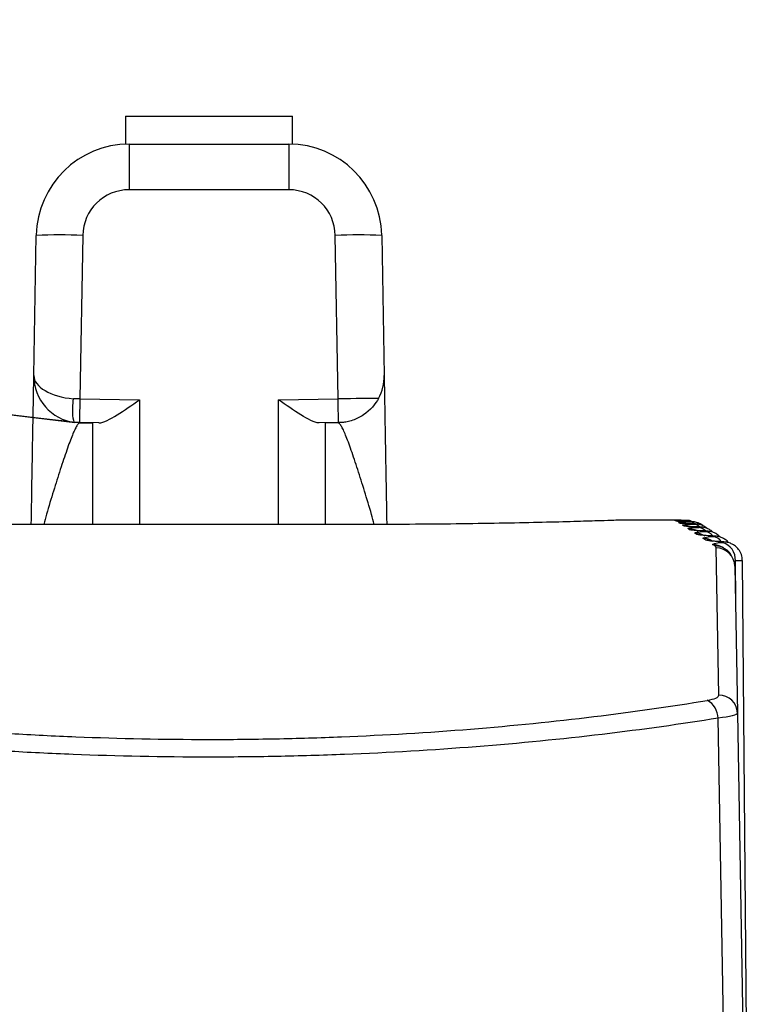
# Model space of a CAD drawing. Header units: millimetres. Extents: x -3.03 to 0.78, y -0.23 to 0.59.
# Tile 4 of 165: x 0.10716 to 0.11505, y -0.03045 to -0.01984. Entities that reach past the tile are written whole.
import ezdxf

# ---------------------------------------------------------------- set-up
doc = ezdxf.new("R2010")
doc.units = ezdxf.units.MM

msp = doc.modelspace()

# ---------------------------------------------------------------- linework, layer by layer
at = {"color": 7, "linetype": 'Continuous', "lineweight": 25}
for p, q in [((0.1083, -0.020883), (0.1083, -0.021184)), ((0.1083, -0.020883), (0.1092, -0.020883)), ((0.1092, -0.020883), (0.1101, -0.020883)), ((0.1101, -0.021184), (0.1101, -0.020883)), ((0.10834, -0.021183), (0.10834, -0.021675)), ((0.10834, -0.021183), (0.11006, -0.021183)), ((0.11006, -0.021183), (0.11006, -0.021675)), ((0.11006, -0.021675), (0.10834, -0.021675)), ((0.107314, -0.023676), (0.10734, -0.022166)), ((0.10784, -0.022166), (0.107809, -0.023927)), ((0.110591, -0.023927), (0.11056, -0.022166)), ((0.11106, -0.022166), (0.111086, -0.023676)), ((0.107809, -0.023927), (0.10845, -0.023939)), ((0.10995, -0.023939), (0.110591, -0.023927)), ((0.107805, -0.024182), (0.107755, -0.024181)), ((0.108015, -0.024185), (0.107805, -0.024182)), ((0.107814, -0.024184), (0.10795, -0.024184)), ((0.10795, -0.025279), (0.10795, -0.024184)), ((0.110595, -0.024182), (0.110386, -0.024185)), ((0.11045, -0.024184), (0.11045, -0.025279)), ((0.110587, -0.024184), (0.11045, -0.024184)), ((0.110645, -0.024181), (0.110595, -0.024182)), ((0.114284, -0.025233), (0.113611, -0.025233)), ((0.110972, -0.025279), (0.107428, -0.025279)), ((0.110972, -0.025279), (0.107428, -0.025279)), ((0.107428, -0.025279), (0.107428, -0.025279)), ((0.110972, -0.025279), (0.110972, -0.025279)), ((0.114692, -0.027118), (0.114664, -0.025532)), ((0.114864, -0.025728), (0.114892, -0.02731)), ((0.115027, -0.035063), (0.114945, -0.025668)), ((0.114892, -0.02731), (0.115052, -0.036475))]:
    msp.add_line(p, q, dxfattribs=at)
at = {"color": 9, "linetype": 'Continuous', "lineweight": 25}
for p, q in [((0.10845, -0.023939), (0.10845, -0.025279)), ((0.10995, -0.025279), (0.10995, -0.023939)), ((0.114259, -0.025246), (0.114234, -0.025245)), ((0.114301, -0.025268), (0.114266, -0.025265)), ((0.114626, -0.025403), (0.114618, -0.025403)), ((0.114726, -0.025466), (0.114717, -0.025467)), ((0.114869, -0.025672), (0.11487, -0.026096))]:
    msp.add_line(p, q, dxfattribs=at)
at = {"color": 9, "linetype": 'Continuous', "lineweight": 25, "flags": 128}
for points in [[(0.114285, -0.02525), (0.114267, -0.025245), (0.114227, -0.025241)], [(0.114302, -0.025264), (0.114295, -0.025263), (0.114256, -0.025259)], [(0.114353, -0.025293), (0.114339, -0.02529), (0.1143, -0.025286)], [(0.114384, -0.025308), (0.114353, -0.025299), (0.114314, -0.025296)], [(0.1144, -0.025251), (0.114381, -0.025242), (0.114356, -0.025238)], [(0.114426, -0.025342), (0.114416, -0.02534), (0.114377, -0.025336)], [(0.114507, -0.025393), (0.114494, -0.02539), (0.114455, -0.025386)], [(0.114604, -0.025454), (0.114588, -0.02545), (0.114549, -0.025447)]]:
    msp.add_lwpolyline(points, dxfattribs=at)
at = {"color": 7, "linetype": 'Continuous', "lineweight": 25, "flags": 128}
msp.add_lwpolyline([(0.114846, -0.036475), (0.114828, -0.035475), (0.114757, -0.031476), (0.114684, -0.027365)], dxfattribs=at)
at = {"color": 7, "linetype": 'Continuous', "lineweight": 25}
for centre, radius, start, end in [((0.10834, -0.022183), 0.001, 90, 179), ((0.11006, -0.022183), 0.001, 1, 90), ((0.10834, -0.022175), 0.0005, 90, 179), ((0.11006, -0.022175), 0.0005, 1, 90), ((0.10759, -0.02933), 0.0071681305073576, 88.001617, 91.998383), ((0.11081, -0.02933), 0.0071681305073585, 88.001617, 91.998383), ((0.107814, -0.023684), 0.0005000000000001, 179, 263.284499), ((0.110587, -0.023684), 0.0005, 331.606715, 1), ((0.317752, -0.027656), 0.2099759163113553, 178.982448, 179.051856), ((-0.099352, -0.027656), 0.2099759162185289, 0.948144, 1.017552), ((0.114664, -0.025732), 0.0001995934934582, 1.110019, 90.118701), ((0.114679, -0.025658), 0.0001908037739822, 356.021948, 75.098452), ((0.114694, -0.027315), 0.0001974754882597, 1.709857, 90.74916), ((0.114461, -0.027369), 0.000222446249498, 1.071598, 61.54871)]:
    msp.add_arc(centre, radius, start, end, dxfattribs=at)
at = {"color": 9, "linetype": 'Continuous', "lineweight": 25}
for centre, radius, start, end in [((0.11436, -0.025523), 0.0001985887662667, 57.233667, 90.225902), ((0.114375, -0.025349), 9.70383037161e-05, 52.816119, 87.119915), ((0.114412, -0.02538), 0.0001040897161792, 47.324291, 86.170689), ((0.114462, -0.025426), 0.0001153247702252, 42.846108, 84.540549), ((0.114435, -0.02557), 0.0001978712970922, 57.115524, 90.343325), ((0.114525, -0.025627), 0.0001970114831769, 57.050231, 90.48529), ((0.114529, -0.025477), 0.0001229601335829, 38.109464, 83.702533), ((0.114612, -0.025539), 0.0001303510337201, 34.12087, 82.982992), ((0.11463, -0.025694), 0.0001960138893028, 57.106192, 90.651773), ((0.11465, -0.025706), 0.0001958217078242, 56.812172, 90.683385)]:
    msp.add_arc(centre, radius, start, end, dxfattribs=at)
at = {"color": 7, "linetype": 'Continuous', "lineweight": 25}
for centre, major_axis, ratio, start_param, end_param in [((0.107814, -0.023684), (0.0004999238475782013, -8.72620321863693e-06), 0.491275, 3.14159265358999, 4.572042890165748), ((0.107809, -0.023932), (0.0004999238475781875, -8.726203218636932e-06), 0.008725, 1.571100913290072, 1.711142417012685), ((0.110591, -0.023932), (0.0004999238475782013, 8.72620321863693e-06), 0.008725, 0.5130095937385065, 1.57049174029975)]:
    msp.add_ellipse(centre, major_axis=major_axis, ratio=ratio, start_param=start_param, end_param=end_param, dxfattribs=at)
for points, knots in [([(0.1077553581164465, -0.0241808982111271), (0.1077553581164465, -0.0241808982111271), (0.107755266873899, -0.0241808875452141), (0.107755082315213, -0.0241808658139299), (-0.4840290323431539, 0.0455001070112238), (0.1077553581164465, -0.0241808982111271), (0.1077553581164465, -0.0241808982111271)], [0, 0, 0, 0, 3.7424191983e-06, 3.7424191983e-06, 3.7424191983e-06, 4.0201166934e-06, 4.0201166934e-06, 4.0201166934e-06, 4.0201166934e-06]), ([(0.1072856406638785, -0.0252789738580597), (0.1072917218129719, -0.0249305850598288), (0.1073022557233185, -0.0243270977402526), (0.1073117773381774, -0.0237816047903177), (0.1073130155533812, -0.0237106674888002), (0.1073136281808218, -0.0236755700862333)], [0, 0, 0, 0, 0.4082836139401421, 0.7072385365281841, 1, 1, 1, 1]), ([(0.1110864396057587, -0.0236755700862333), (0.1110864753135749, -0.0236776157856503), (0.1110865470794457, -0.0236817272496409), (0.1110871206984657, -0.023714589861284), (0.111088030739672, -0.0237667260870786), (0.1110895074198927, -0.0238513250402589), (0.111091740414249, -0.0239792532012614), (0.1110945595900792, -0.0241407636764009), (0.1110980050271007, -0.0243381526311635), (0.1111021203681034, -0.0245739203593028), (0.111107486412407, -0.0248813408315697), (0.111111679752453, -0.025121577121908), (0.111114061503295, -0.0252580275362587), (0.111114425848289, -0.0252789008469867)], [0, 0, 0, 0, 0.0712393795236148, 0.1431775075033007, 0.2161221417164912, 0.2897449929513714, 0.3994299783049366, 0.5104171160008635, 0.5852012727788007, 0.7141221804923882, 0.8443712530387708, 0.9761929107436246, 1, 1, 1, 1]), ([(0.1077550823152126, -0.0241808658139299), (0.1077452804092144, -0.0241797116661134), (0.1077378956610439, -0.0241514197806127), (0.1077319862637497, -0.0240574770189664), (0.1077336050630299, -0.0239913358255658), (0.1077393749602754, -0.0239262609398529)], [0, 0, 0, 0, 0.5, 0.5, 1, 1, 1, 1]), ([(0.1080145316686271, -0.0241854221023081), (0.1080636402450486, -0.0241862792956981), (0.1081352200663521, -0.0241461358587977), (0.1082880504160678, -0.0240510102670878), (0.1083695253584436, -0.0239941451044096), (0.1084500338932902, -0.0239386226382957)], [0, 0, 0, 0, 0.5, 0.5, 1, 1, 1, 1]), ([(0.1103855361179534, -0.0241854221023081), (0.1103364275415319, -0.0241862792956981), (0.1102648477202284, -0.0241461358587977), (0.1101120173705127, -0.0240510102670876), (0.1100305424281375, -0.0239941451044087), (0.1099500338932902, -0.0239386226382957)], [0, 0, 0, 0, 0.5, 0.5, 1, 1, 1, 1]), ([(0.1110263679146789, -0.0239220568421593), (0.1109946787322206, -0.023980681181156), (0.1109373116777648, -0.0240512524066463), (0.1108277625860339, -0.0241244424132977), (0.1107875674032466, -0.0241440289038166), (0.1107277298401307, -0.0241644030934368), (0.1107074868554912, -0.0241698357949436), (0.1106787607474, -0.0241758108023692), (0.1106693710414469, -0.0241774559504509), (0.1106526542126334, -0.0241799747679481), (0.1106447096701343, -0.024180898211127), (0.1106447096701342, -0.0241808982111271)], [0, 0, 0, 0, 0.5000000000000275, 0.5000000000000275, 0.7500000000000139, 0.7500000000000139, 0.875000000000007, 0.875000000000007, 0.9375000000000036, 0.9375000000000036, 1, 1, 1, 1]), ([(0.1074281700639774, -0.0252791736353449), (0.1072545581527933, -0.0252791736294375), (0.1070837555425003, -0.02527858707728), (0.1067476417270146, -0.0252763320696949), (0.1065806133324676, -0.0252746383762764), (0.1062619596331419, -0.0252704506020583), (0.1061106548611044, -0.0252679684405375), (0.1058240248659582, -0.0252625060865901), (0.1056880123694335, -0.0252595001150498), (0.1054441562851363, -0.0252535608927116), (0.1053346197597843, -0.0252506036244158), (0.1051413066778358, -0.025245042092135), (0.1050587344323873, -0.0252424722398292), (0.1048597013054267, -0.0252360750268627), (0.1047886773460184, -0.025233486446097), (0.1047885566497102, -0.0252333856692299)], [0, 0, 0, 0, 0.125, 0.125, 0.25, 0.25, 0.375, 0.375, 0.5, 0.5, 0.625, 0.625, 0.75, 0.75, 1, 1, 1, 1]), ([(0.1136115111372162, -0.0252333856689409), (0.1136114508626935, -0.0252334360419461), (0.1135942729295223, -0.0252340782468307), (0.1135267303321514, -0.0252364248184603), (0.1134756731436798, -0.0252381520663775), (0.113342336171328, -0.0252424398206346), (0.1132609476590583, -0.0252449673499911), (0.1130690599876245, -0.0252504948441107), (0.1129574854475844, -0.0252535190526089), (0.1127137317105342, -0.0252594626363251), (0.1125809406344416, -0.0252624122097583), (0.1122927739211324, -0.0252679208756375), (0.112139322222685, -0.0252704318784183), (0.1116641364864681, -0.0252766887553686), (0.1113191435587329, -0.0252791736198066), (0.1109718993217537, -0.0252791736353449)], [0, 0, 0, 0, 0.1250000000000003, 0.1250000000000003, 0.2500000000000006, 0.2500000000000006, 0.3750000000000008, 0.3750000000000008, 0.5000000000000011, 0.5000000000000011, 0.6250000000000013, 0.6250000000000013, 0.7500000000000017, 0.7500000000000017, 1, 1, 1, 1]), ([(0.1142220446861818, -0.0252335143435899), (0.1142253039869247, -0.0252334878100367), (0.1142326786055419, -0.0252334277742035), (0.1142555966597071, -0.0252333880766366), (0.1142847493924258, -0.025233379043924), (0.1143162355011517, -0.0252333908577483), (0.1143373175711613, -0.0252334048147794), (0.1143479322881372, -0.0252334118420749)], [0, 0, 0, 0, 0.1867324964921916, 0.4225080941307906, 0.6650998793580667, 0.831379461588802, 1, 1, 1, 1]), ([(0.1143482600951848, -0.0252366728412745), (0.1143318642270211, -0.0252365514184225), (0.1142808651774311, -0.0252361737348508), (0.1142451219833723, -0.0252357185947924), (0.1142264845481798, -0.0252350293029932), (0.1142287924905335, -0.0252351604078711), (0.1142288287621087, -0.0252351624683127)], [0, 0, 0, 0, 0.2417681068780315, 0.7520152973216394, 0.9961026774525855, 1, 1, 1, 1]), ([(0.1143720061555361, -0.0252498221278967), (0.1143556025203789, -0.0252495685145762), (0.1143104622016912, -0.0252488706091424), (0.1142756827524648, -0.0252477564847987), (0.1142572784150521, -0.0252465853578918), (0.1142587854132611, -0.0252467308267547), (0.1142590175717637, -0.025246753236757)], [0, 0, 0, 0, 0.2590434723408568, 0.7128483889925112, 0.9557632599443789, 1, 1, 1, 1]), ([(0.1142944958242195, -0.0252384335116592), (0.1142959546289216, -0.0252383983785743), (0.114309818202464, -0.0252380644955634), (0.1143343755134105, -0.0252378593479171), (0.1143563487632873, -0.0252376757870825)], [0, 0, 0, 0, 0.1052257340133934, 1, 1, 1, 1]), ([(0.1144108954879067, -0.0252730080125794), (0.1143944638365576, -0.0252726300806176), (0.1143509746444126, -0.0252716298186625), (0.1143172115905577, -0.025269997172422), (0.114298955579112, -0.0252683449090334), (0.114300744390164, -0.0252685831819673), (0.114301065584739, -0.0252686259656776)], [0, 0, 0, 0, 0.2680016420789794, 0.7093124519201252, 0.947804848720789, 1, 1, 1, 1]), ([(0.1143563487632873, -0.0252376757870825), (0.1143581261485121, -0.0252376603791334), (0.1143598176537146, -0.0252376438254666), (0.1143614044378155, -0.0252376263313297), (0.1143657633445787, -0.0252375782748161), (0.114369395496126, -0.0252375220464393), (0.1143720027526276, -0.0252374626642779), (0.1143746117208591, -0.0252374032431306), (0.1143762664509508, -0.0252373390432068), (0.1143768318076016, -0.0252372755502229), (0.114377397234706, -0.0252372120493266), (0.114376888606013, -0.0252371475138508), (0.1143753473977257, -0.0252370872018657), (0.1143738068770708, -0.0252370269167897), (0.1143711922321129, -0.0252369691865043), (0.114367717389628, -0.0252369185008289), (0.1143642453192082, -0.0252368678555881), (0.1143598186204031, -0.0252368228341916), (0.1143548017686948, -0.0252367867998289)], [0, 0, 0, 0, 6.8851976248e-06, 6.8851976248e-06, 6.8851976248e-06, 2.60350080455e-05, 2.60350080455e-05, 2.60350080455e-05, 4.51970150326e-05, 4.51970150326e-05, 4.51970150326e-05, 6.43613062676e-05, 6.43613062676e-05, 6.43613062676e-05, 8.35172670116e-05, 8.35172670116e-05, 8.35172670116e-05, 0.000102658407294, 0.000102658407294, 0.000102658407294, 0.000102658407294]), ([(0.1144649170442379, -0.0253062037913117), (0.1144484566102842, -0.0253057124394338), (0.1144060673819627, -0.0253044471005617), (0.1143727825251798, -0.0253023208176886), (0.1143547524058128, -0.0253003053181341), (0.1143564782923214, -0.0253005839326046), (0.1143568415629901, -0.0253006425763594)], [0, 0, 0, 0, 0.2732703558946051, 0.7037311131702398, 0.937640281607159, 1, 1, 1, 1]), ([(0.1145220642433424, -0.0252932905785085), (0.1145206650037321, -0.025291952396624), (0.1145095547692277, -0.0252813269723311), (0.1144854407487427, -0.0252694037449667), (0.1144549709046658, -0.0252578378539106), (0.114430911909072, -0.0252530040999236), (0.1144150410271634, -0.0252513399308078), (0.11440461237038, -0.0252507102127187), (0.1143920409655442, -0.0252502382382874), (0.1143777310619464, -0.0252500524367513), (0.1143683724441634, -0.025249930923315)], [0, 0, 0, 0, 0.0325284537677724, 0.2582822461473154, 0.4422966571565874, 0.5826409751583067, 0.669195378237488, 0.7256799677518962, 0.82059583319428, 1, 1, 1, 1]), ([(0.1143800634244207, -0.0252520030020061), (0.1143818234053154, -0.0252519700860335), (0.1143834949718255, -0.0252519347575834), (0.1143850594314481, -0.0252518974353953), (0.1143893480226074, -0.0252517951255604), (0.1143928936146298, -0.0252516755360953), (0.1143954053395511, -0.0252515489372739), (0.1143979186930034, -0.0252514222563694), (0.1143994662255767, -0.025251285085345), (0.1143999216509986, -0.0252511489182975), (0.1144003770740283, -0.0252510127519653), (0.1143997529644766, -0.0252508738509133), (0.1143981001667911, -0.0252507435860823), (0.1143964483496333, -0.0252506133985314), (0.1143937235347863, -0.0252504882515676), (0.1143901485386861, -0.0252503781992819), (0.1143865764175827, -0.0252502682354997), (0.1143820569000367, -0.0252501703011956), (0.1143769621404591, -0.0252500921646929)], [0, 0, 0, 0, 6.9170385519e-06, 6.9170385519e-06, 6.9170385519e-06, 2.61150389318e-05, 2.61150389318e-05, 2.61150389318e-05, 4.53250812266e-05, 4.53250812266e-05, 4.53250812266e-05, 6.45348744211e-05, 6.45348744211e-05, 6.45348744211e-05, 8.37334760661e-05, 8.37334760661e-05, 8.37334760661e-05, 0.00010291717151, 0.00010291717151, 0.00010291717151, 0.00010291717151]), ([(0.1145679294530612, -0.0253239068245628), (0.1145650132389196, -0.0253209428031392), (0.1145524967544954, -0.0253082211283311), (0.1145264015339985, -0.0252943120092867), (0.1144953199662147, -0.0252821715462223), (0.1144703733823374, -0.0252769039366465), (0.1144530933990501, -0.0252749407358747), (0.1144352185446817, -0.0252737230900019), (0.114418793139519, -0.0252734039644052), (0.1144065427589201, -0.0252731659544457)], [0, 0, 0, 0, 0.0667018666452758, 0.2862865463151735, 0.4659234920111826, 0.6051006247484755, 0.6952998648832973, 0.772748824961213, 1, 1, 1, 1]), ([(0.1144190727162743, -0.0252763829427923), (0.1144208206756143, -0.025276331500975), (0.1144224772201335, -0.0252762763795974), (0.1144240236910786, -0.0252762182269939), (0.1144282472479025, -0.0252760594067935), (0.1144317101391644, -0.0252758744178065), (0.1144341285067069, -0.0252756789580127), (0.1144365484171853, -0.0252754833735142), (0.1144379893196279, -0.0252752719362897), (0.1144383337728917, -0.0252750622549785), (0.114438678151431, -0.0252748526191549), (0.1144379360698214, -0.0252746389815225), (0.1144361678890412, -0.0252744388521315), (0.1144344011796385, -0.0252742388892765), (0.1144315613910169, -0.0252740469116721), (0.1144278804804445, -0.0252738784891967), (0.1144242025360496, -0.0252737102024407), (0.1144195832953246, -0.0252735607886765), (0.1144144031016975, -0.0252734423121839)], [0, 0, 0, 0, 6.9728194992e-06, 6.9728194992e-06, 6.9728194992e-06, 2.62536630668e-05, 2.62536630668e-05, 2.62536630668e-05, 4.55463407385e-05, 4.55463407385e-05, 4.55463407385e-05, 6.48345943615e-05, 6.48345943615e-05, 6.48345943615e-05, 8.41069654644e-05, 8.41069654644e-05, 8.41069654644e-05, 0.0001033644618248, 0.0001033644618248, 0.0001033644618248, 0.0001033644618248]), ([(0.1145340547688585, -0.0253493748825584), (0.1145175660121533, -0.0253487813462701), (0.1144759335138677, -0.0253472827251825), (0.1144426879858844, -0.0253446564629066), (0.1144250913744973, -0.0253423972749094), (0.1144263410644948, -0.0253426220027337), (0.1144266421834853, -0.0253426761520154)], [0, 0, 0, 0, 0.27631808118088, 0.6976761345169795, 0.9271535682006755, 0.9999999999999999, 0.9999999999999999, 0.9999999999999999, 0.9999999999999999]), ([(0.1146282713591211, -0.0253641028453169), (0.1146217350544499, -0.0253576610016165), (0.1146056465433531, -0.025341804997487), (0.1145756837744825, -0.0253258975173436), (0.1145449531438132, -0.0253148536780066), (0.1145203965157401, -0.0253100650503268), (0.1145016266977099, -0.0253080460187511), (0.1144842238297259, -0.0253069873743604), (0.1144684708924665, -0.0253066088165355), (0.1144598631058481, -0.0253064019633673)], [0, 0, 0, 0, 0.1406548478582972, 0.3462089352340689, 0.5145520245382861, 0.6446053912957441, 0.7356742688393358, 0.8555660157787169, 1, 1, 1, 1]), ([(0.1144733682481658, -0.0253107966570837), (0.1144751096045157, -0.0253107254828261), (0.1144767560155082, -0.0253106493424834), (0.1144782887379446, -0.0253105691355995), (0.1144824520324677, -0.025310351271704), (0.1144858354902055, -0.0253100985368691), (0.1144881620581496, -0.0253098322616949), (0.1144904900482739, -0.0253095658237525), (0.1144918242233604, -0.0253092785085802), (0.114492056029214, -0.0253089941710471), (0.1144922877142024, -0.0253087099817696), (0.1144914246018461, -0.0253084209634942), (0.1144895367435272, -0.0253081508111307), (0.114487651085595, -0.0253078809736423), (0.114484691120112, -0.0253076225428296), (0.1144808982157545, -0.0253073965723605), (0.1144771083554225, -0.0253071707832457), (0.1144723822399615, -0.0253069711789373), (0.1144671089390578, -0.0253068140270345)], [0, 0, 0, 0, 7.0537557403e-06, 7.0537557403e-06, 7.0537557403e-06, 2.64522736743e-05, 2.64522736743e-05, 2.64522736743e-05, 4.58620840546e-05, 4.58620840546e-05, 4.58620840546e-05, 6.52613968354e-05, 6.52613968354e-05, 6.52613968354e-05, 8.46382109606e-05, 8.46382109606e-05, 8.46382109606e-05, 0.000104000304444, 0.000104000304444, 0.000104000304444, 0.000104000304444]), ([(0.1146182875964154, -0.0254024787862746), (0.1146017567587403, -0.0254017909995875), (0.1145606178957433, -0.0254000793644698), (0.1145271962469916, -0.025396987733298), (0.1145096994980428, -0.025394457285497), (0.1145106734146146, -0.0253946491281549), (0.1145109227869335, -0.0253946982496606)], [0, 0, 0, 0, 0.2778005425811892, 0.6913381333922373, 0.9209668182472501, 1, 1, 1, 1]), ([(0.1147050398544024, -0.0254156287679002), (0.1147019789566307, -0.0254117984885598), (0.1146896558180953, -0.0253963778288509), (0.1146622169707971, -0.0253787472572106), (0.1146288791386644, -0.0253630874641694), (0.1146002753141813, -0.0253555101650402), (0.1145775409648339, -0.0253521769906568), (0.1145565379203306, -0.0253504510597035), (0.1145388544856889, -0.0253499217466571), (0.1145283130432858, -0.0253496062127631)], [0, 0, 0, 0, 0.071324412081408, 0.2871512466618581, 0.4652565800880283, 0.6104990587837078, 0.7195857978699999, 0.8328395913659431, 0.9999999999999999, 0.9999999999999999, 0.9999999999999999, 0.9999999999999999]), ([(0.1145429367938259, -0.0253552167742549), (0.1145446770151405, -0.0253551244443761), (0.1145463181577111, -0.0253550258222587), (0.1145478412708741, -0.0253549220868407), (0.1145519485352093, -0.0253546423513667), (0.1145552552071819, -0.025354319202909), (0.1145574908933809, -0.0253539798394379), (0.1145597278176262, -0.0253536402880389), (0.1145609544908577, -0.0253532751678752), (0.1145610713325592, -0.0253529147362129), (0.114561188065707, -0.0253525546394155), (0.1145602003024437, -0.0253521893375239), (0.114558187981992, -0.0253518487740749), (0.1145561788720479, -0.0253515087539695), (0.1145530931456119, -0.0253511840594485), (0.1145491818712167, -0.0253509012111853), (0.1145452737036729, -0.0253506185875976), (0.1145404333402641, -0.0253503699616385), (0.1145350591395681, -0.0253501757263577)], [0, 0, 0, 0, 7.161225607e-06, 7.161225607e-06, 7.161225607e-06, 2.67124242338e-05, 2.67124242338e-05, 2.67124242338e-05, 4.62737445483e-05, 4.62737445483e-05, 4.62737445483e-05, 6.58163258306e-05, 6.58163258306e-05, 6.58163258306e-05, 8.53277677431e-05, 8.53277677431e-05, 8.53277677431e-05, 0.0001048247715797, 0.0001048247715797, 0.0001048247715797, 0.0001048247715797]), ([(0.1146115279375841, -0.0254097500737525), (0.114611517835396, -0.025409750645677), (0.1146101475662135, -0.0254098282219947), (0.1146078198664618, -0.0254099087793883), (0.1146055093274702, -0.0254099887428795)], [0, 0, 0, 0, 0.0073724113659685, 0.9999999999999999, 0.9999999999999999, 0.9999999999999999, 0.9999999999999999]), ([(0.1147957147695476, -0.0254764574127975), (0.1147931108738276, -0.0254727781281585), (0.1147815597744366, -0.0254564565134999), (0.1147541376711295, -0.0254370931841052), (0.1147197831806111, -0.025419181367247), (0.1146893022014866, -0.0254100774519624), (0.1146637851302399, -0.0254058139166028), (0.1146407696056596, -0.0254037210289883), (0.1146221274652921, -0.0254030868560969), (0.1146118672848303, -0.0254027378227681)], [0, 0, 0, 0, 0.0626273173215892, 0.2778200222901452, 0.4561863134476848, 0.6043602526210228, 0.721882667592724, 0.8469309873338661, 1, 1, 1, 1]), ([(0.1146277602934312, -0.0254096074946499), (0.1146295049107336, -0.0254094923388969), (0.1146311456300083, -0.0254093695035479), (0.1146326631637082, -0.0254092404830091), (0.1146367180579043, -0.0254088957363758), (0.1146399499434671, -0.0254084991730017), (0.114642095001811, -0.0254080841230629), (0.114644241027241, -0.0254076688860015), (0.1146453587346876, -0.0254072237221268), (0.1146453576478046, -0.0254067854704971), (0.1146453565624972, -0.0254063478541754), (0.1146442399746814, -0.0254059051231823), (0.114642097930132, -0.0254054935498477), (0.1146399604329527, -0.0254050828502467), (0.1146367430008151, -0.0254046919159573), (0.1146327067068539, -0.0254043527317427), (0.1146286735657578, -0.0254040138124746), (0.1146237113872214, -0.0254037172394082), (0.1146182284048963, -0.0254034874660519)], [0, 0, 0, 0, 7.2967845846e-06, 7.2967845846e-06, 7.2967845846e-06, 2.70358413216e-05, 2.70358413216e-05, 2.70358413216e-05, 4.67829059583e-05, 4.67829059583e-05, 4.67829059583e-05, 6.65005396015e-05, 6.65005396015e-05, 6.65005396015e-05, 8.61762666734e-05, 8.61762666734e-05, 8.61762666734e-05, 0.0001058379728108, 0.0001058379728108, 0.0001058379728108, 0.0001058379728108]), ([(0.1147175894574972, -0.0254654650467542), (0.1147010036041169, -0.025464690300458), (0.1146601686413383, -0.0254627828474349), (0.1146262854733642, -0.0254592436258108), (0.1146086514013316, -0.0254563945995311), (0.1146095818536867, -0.0254565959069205), (0.11460981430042, -0.0254566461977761)], [0, 0, 0, 0, 0.2781267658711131, 0.6847580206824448, 0.9212458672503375, 1, 1, 1, 1]), ([(0.1149416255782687, -0.025668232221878), (0.1149422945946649, -0.0256576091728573), (0.114944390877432, -0.0256243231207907), (0.1149237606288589, -0.0255748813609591), (0.1148903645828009, -0.0255293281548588), (0.1148534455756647, -0.0254999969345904), (0.1148183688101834, -0.0254824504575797), (0.1147873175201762, -0.0254731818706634), (0.1147592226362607, -0.0254685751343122), (0.1147375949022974, -0.0254667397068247), (0.1147213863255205, -0.0254661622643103), (0.11471621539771, -0.0254659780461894)], [0, 0, 0, 0, 0.090671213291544, 0.284107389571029, 0.440569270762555, 0.5734393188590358, 0.6838708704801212, 0.7766543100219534, 0.8538759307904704, 0.9533828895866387, 1, 1, 1, 1]), ([(0.1147278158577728, -0.0254739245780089), (0.1147295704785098, -0.0254737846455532), (0.1147312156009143, -0.0254736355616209), (0.1147327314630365, -0.0254734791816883), (0.1147367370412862, -0.0254730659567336), (0.1147398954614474, -0.0254725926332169), (0.1147419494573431, -0.0254720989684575), (0.1147440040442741, -0.0254716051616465), (0.114745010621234, -0.0254710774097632), (0.114744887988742, -0.0254705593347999), (0.1147447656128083, -0.0254700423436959), (0.1147435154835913, -0.0254695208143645), (0.1147412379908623, -0.0254690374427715), (0.1147389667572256, -0.0254685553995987), (0.1147356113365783, -0.0254680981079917), (0.1147314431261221, -0.0254677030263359), (0.1147272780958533, -0.0254673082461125), (0.1147221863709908, -0.0254669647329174), (0.1147165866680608, -0.0254667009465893)], [0, 0, 0, 0, 7.4621794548e-06, 7.4621794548e-06, 7.4621794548e-06, 2.74244364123e-05, 2.74244364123e-05, 2.74244364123e-05, 4.73913079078e-05, 4.73913079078e-05, 4.73913079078e-05, 6.73153094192e-05, 6.73153094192e-05, 6.73153094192e-05, 8.71844084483e-05, 8.71844084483e-05, 8.71844084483e-05, 0.0001070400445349, 0.0001070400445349, 0.0001070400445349, 0.0001070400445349]), ([(0.1147562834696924, -0.0255419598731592), (0.1147515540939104, -0.025538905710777), (0.1147447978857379, -0.0255345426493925), (0.114738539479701, -0.0255305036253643), (0.1147366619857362, -0.0255292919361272)], [0, 0, 0, 0, 0.7000044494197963, 1, 1, 1, 1]), ([(0.1148457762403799, -0.0256534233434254), (0.1148368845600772, -0.0256332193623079), (0.1148162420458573, -0.0255863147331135), (0.1147788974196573, -0.0255559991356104), (0.1147603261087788, -0.0255452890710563), (0.1147568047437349, -0.0255432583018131)], [0, 0, 0, 0, 0.3801169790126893, 0.8824620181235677, 0.9999999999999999, 0.9999999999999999, 0.9999999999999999, 0.9999999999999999]), ([(0.1038328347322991, -0.0271739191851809), (0.1046101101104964, -0.0273029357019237), (0.1054551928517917, -0.0274080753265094), (0.1065981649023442, -0.0275002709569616), (0.1068307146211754, -0.0275166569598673), (0.1072963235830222, -0.0275447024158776), (0.1075303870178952, -0.0275564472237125), (0.1082363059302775, -0.0275847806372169), (0.1087118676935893, -0.0275944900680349), (0.1094328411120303, -0.0275946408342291), (0.109675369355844, -0.0275922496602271), (0.1101547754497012, -0.0275826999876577), (0.1103924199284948, -0.0275755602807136), (0.1110993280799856, -0.0275473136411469), (0.1115626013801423, -0.0275193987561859), (0.1124730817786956, -0.0274463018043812), (0.1129205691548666, -0.0274009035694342), (0.1137714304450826, -0.0272970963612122), (0.1141785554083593, -0.0272384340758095), (0.1145672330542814, -0.0271739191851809)], [0, 0, 0, 0, 0.2499999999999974, 0.2499999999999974, 0.3124999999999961, 0.3124999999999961, 0.3749999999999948, 0.3749999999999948, 0.4999999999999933, 0.4999999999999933, 0.5624999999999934, 0.5624999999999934, 0.6249999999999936, 0.6249999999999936, 0.7499999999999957, 0.7499999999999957, 0.8749999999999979, 0.8749999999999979, 1, 1, 1, 1]), ([(0.1146836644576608, -0.0273653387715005), (0.1142862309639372, -0.0274297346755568), (0.1138700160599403, -0.0274882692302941), (0.1130003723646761, -0.027591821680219), (0.1125431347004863, -0.0276370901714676), (0.111612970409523, -0.0277099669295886), (0.1111397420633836, -0.0277377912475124), (0.1104177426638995, -0.0277659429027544), (0.1101750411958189, -0.0277730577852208), (0.1096854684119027, -0.0277825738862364), (0.1094378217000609, -0.0277849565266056), (0.1087015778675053, -0.0277848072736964), (0.1082158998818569, -0.0277751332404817), (0.1074949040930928, -0.0277468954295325), (0.1072558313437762, -0.0277351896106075), (0.1067802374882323, -0.0277072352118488), (0.1065426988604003, -0.0276909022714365), (0.1053750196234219, -0.0275989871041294), (0.1045111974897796, -0.027494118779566), (0.1037164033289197, -0.0273653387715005)], [0, 0, 0, 0, 0.1250000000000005, 0.1250000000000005, 0.250000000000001, 0.250000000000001, 0.3750000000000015, 0.3750000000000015, 0.4375000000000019, 0.4375000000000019, 0.5000000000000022, 0.5000000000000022, 0.6250000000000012, 0.6250000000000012, 0.6875000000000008, 0.6875000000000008, 0.7500000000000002, 0.7500000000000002, 1, 1, 1, 1])]:
    msp.add_open_spline(points, degree=3, knots=knots, dxfattribs=at)
at = {"color": 9, "linetype": 'Continuous', "lineweight": 25}
for points, knots in [([(0.1078135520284, -0.0241842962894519), (0.107807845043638, -0.0241859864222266), (0.1077963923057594, -0.024189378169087), (0.1077763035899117, -0.0242161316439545), (0.1077538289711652, -0.024257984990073), (0.1077283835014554, -0.0243163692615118), (0.1077000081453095, -0.0243899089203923), (0.1076685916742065, -0.0244778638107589), (0.107634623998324, -0.0245776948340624), (0.1075989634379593, -0.0246860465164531), (0.1075621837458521, -0.0248004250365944), (0.1075127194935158, -0.024958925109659), (0.1074633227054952, -0.0251187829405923), (0.1074308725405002, -0.0252425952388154), (0.1074212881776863, -0.025279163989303)], [0, 0, 0, 0, 0.0742482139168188, 0.1490008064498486, 0.2251843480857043, 0.3017943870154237, 0.3814876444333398, 0.4615236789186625, 0.5424148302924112, 0.6235195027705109, 0.7011475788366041, 0.7788658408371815, 0.934686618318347, 1, 1, 1, 1]), ([(0.1109787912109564, -0.0252791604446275), (0.1109694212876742, -0.0252433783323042), (0.110937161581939, -0.0251201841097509), (0.1108878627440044, -0.0249606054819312), (0.1108381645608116, -0.0248012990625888), (0.1108013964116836, -0.0246869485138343), (0.1107659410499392, -0.0245791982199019), (0.1107321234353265, -0.0244797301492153), (0.1107004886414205, -0.0243910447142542), (0.110672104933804, -0.0243174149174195), (0.1106468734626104, -0.0242594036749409), (0.1106245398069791, -0.0242173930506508), (0.110604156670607, -0.0241896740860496), (0.1105924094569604, -0.0241860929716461), (0.1105865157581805, -0.0241842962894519)], [0, 0, 0, 0, 0.0639011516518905, 0.2200052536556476, 0.298205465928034, 0.3764848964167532, 0.4563340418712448, 0.536367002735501, 0.6171223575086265, 0.6982078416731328, 0.7725840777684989, 0.8473364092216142, 0.9234070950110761, 1, 1, 1, 1]), ([(0.114214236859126, -0.0252336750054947), (0.1142144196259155, -0.0252336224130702), (0.1142146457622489, -0.0252335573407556), (0.1142208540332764, -0.0252335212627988), (0.1142220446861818, -0.0252335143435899)], [0, 0, 0, 0, 0.8082150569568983, 1, 1, 1, 1]), ([(0.114227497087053, -0.0252411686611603), (0.1142298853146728, -0.0252406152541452), (0.1142344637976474, -0.0252395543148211), (0.1142750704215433, -0.0252387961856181), (0.1142944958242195, -0.0252384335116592)], [0, 0, 0, 0, 0.5216198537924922, 1, 1, 1, 1]), ([(0.1149447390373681, -0.0256682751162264), (0.1149446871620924, -0.0256683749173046), (0.1149445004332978, -0.0256687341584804), (0.114940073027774, -0.0256692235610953), (0.1149321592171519, -0.025669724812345), (0.1149244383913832, -0.0256700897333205), (0.1149150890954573, -0.0256704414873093), (0.1149039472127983, -0.0256707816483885), (0.1148891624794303, -0.0256711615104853), (0.1148765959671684, -0.0256714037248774), (0.1148690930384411, -0.0256715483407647)], [0, 0, 0, 0, 0.0826688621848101, 0.2975725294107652, 0.4070869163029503, 0.5127996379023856, 0.6192509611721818, 0.7280326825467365, 0.8376199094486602, 1, 1, 1, 1])]:
    msp.add_open_spline(points, degree=3, knots=knots, dxfattribs=at)
at = {"color": 7, "linetype": 'Continuous', "lineweight": 25}
for points in [[(0.11421626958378, -0.0252346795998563), (0.1142154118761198, -0.0252342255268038), (0.1142147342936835, -0.0252338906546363), (0.114214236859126, -0.0252336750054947)], [(0.1143548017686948, -0.0252367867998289), (0.1142693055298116, -0.0252361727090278), (0.1142174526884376, -0.0252353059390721), (0.11421626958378, -0.0252346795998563)], [(0.1142335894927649, -0.0252448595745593), (0.114231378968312, -0.0252435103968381), (0.1142293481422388, -0.025242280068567), (0.114227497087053, -0.0252411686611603)], [(0.1143769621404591, -0.0252500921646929), (0.1142903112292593, -0.0252487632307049), (0.1142366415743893, -0.0252467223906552), (0.1142335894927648, -0.0252448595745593)], [(0.1142560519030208, -0.0252587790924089), (0.1142516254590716, -0.0252560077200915), (0.114298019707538, -0.0252535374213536), (0.1143800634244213, -0.0252520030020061)], [(0.1142661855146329, -0.0252651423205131), (0.1142626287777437, -0.0252629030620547), (0.1142592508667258, -0.025260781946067), (0.1142560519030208, -0.0252587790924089)], [(0.1144144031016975, -0.0252734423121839), (0.1143265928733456, -0.0252714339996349), (0.1142711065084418, -0.0252682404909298), (0.1142661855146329, -0.0252651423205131)], [(0.1142998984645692, -0.0252864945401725), (0.114293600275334, -0.025282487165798), (0.1143381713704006, -0.0252787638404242), (0.1144190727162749, -0.0252763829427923)], [(0.1143140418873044, -0.0252955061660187), (0.1143091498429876, -0.0252923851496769), (0.1143044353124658, -0.0252893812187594), (0.1142998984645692, -0.0252864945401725)], [(0.1144671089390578, -0.0253068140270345), (0.1143781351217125, -0.0253041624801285), (0.1143208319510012, -0.0252998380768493), (0.1143140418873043, -0.0252955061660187)], [(0.1143590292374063, -0.0253242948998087), (0.1143508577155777, -0.0253190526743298), (0.1143936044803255, -0.025314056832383), (0.1144733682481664, -0.0253107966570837)], [(0.1143771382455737, -0.0253359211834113), (0.114370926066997, -0.0253319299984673), (0.1143648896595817, -0.0253280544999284), (0.1143590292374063, -0.0253242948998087)], [(0.1145350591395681, -0.0253501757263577), (0.1144449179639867, -0.0253469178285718), (0.114385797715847, -0.0253414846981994), (0.1143771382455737, -0.0253359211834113)], [(0.1144334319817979, -0.0253721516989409), (0.1144233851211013, -0.0253656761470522), (0.1144643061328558, -0.0253593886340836), (0.1145429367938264, -0.0253552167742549)], [(0.1144554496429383, -0.0253863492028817), (0.1144479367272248, -0.0253815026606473), (0.1144405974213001, -0.0253767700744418), (0.1144334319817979, -0.0253721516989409)], [(0.1146182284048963, -0.0254034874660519), (0.1145269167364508, -0.0253996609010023), (0.114465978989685, -0.0253931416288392), (0.1144554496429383, -0.0253863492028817)], [(0.1145230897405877, -0.0254300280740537), (0.1145111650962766, -0.0254223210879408), (0.1145502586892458, -0.0254147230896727), (0.1146277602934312, -0.0254096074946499)], [(0.1145489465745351, -0.0254467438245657), (0.1145401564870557, -0.0254410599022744), (0.1145315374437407, -0.0254354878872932), (0.1145230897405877, -0.0254300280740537)], [(0.1147165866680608, -0.0254667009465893), (0.1146241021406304, -0.0254623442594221), (0.1145613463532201, -0.0254547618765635), (0.1145489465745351, -0.0254467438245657)], [(0.1146279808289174, -0.0254978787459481), (0.1146141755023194, -0.0254889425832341), (0.1146514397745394, -0.0254800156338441), (0.1147278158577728, -0.0254739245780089)], [(0.114647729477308, -0.0255106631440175), (0.1146410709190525, -0.0255063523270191), (0.1146344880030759, -0.0255020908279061), (0.1146279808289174, -0.0254978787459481)], [(0.1146639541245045, -0.0255319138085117), (0.114663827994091, -0.0255246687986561), (0.1146584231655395, -0.0255175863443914), (0.114647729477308, -0.0255106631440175)], [(0.1145672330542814, -0.0271739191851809), (0.1146458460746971, -0.0271608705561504), (0.1146919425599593, -0.0271395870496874), (0.1146915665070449, -0.0271179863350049)], [(0.1148915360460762, -0.0273095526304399), (0.1148919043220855, -0.0273306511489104), (0.1148137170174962, -0.0273518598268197), (0.1146836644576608, -0.0273653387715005)]]:
    msp.add_open_spline(points, degree=3, dxfattribs=at)

doc.saveas('drawing.dxf')
